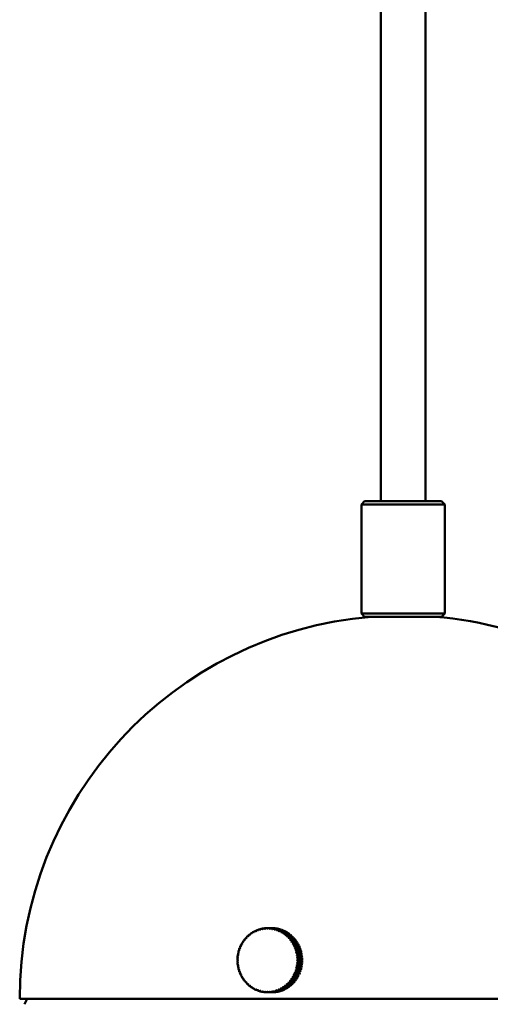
# Model space of a CAD drawing. Header units: millimetres. Extents: x 849 to 4035, y 828 to 3843.
# Tile 12 of 121: x 853 to 927, y 1695 to 1849. Entities that reach past the tile are written whole.
import ezdxf

# ---------------------------------------------------------------- set-up
doc = ezdxf.new("R2010")
doc.units = ezdxf.units.MM
doc.header["$LTSCALE"] = 15
doc.layers.add('Widoczne (ISO)', color=7, linetype='Continuous', lineweight=50)

msp = doc.modelspace()

# ---------------------------------------------------------------- linework, layer by layer
at = {"layer": 'Widoczne (ISO)'}
for p, q in [((909.52, 2273.6), (909.52, 1773.6)), ((916.52, 2273.6), (916.52, 1773.6)), ((907.02, 1773.6), (906.52, 1773.1)), ((919.52, 1773.1), (906.52, 1773.1)), ((906.52, 1773.1), (906.52, 1756.1)), ((907.02, 1773.6), (919.02, 1773.6)), ((919.02, 1773.6), (919.52, 1773.1)), ((919.52, 1773.1), (919.52, 1756.1)), ((906.52, 1756.1), (919.52, 1756.1)), ((907.02, 1755.6), (906.52, 1756.1)), ((919.02, 1755.6), (907.02, 1755.6)), ((919.02, 1755.6), (919.52, 1756.1)), ((889.41, 1706.3), (889.5, 1706.3)), ((889.73, 1706.5), (889.82, 1706.5)), ((890.07, 1706.66), (890.15, 1706.66)), ((890.41, 1706.8), (890.5, 1706.8)), ((890.76, 1706.91), (890.85, 1706.91)), ((891.13, 1706.99), (891.22, 1706.99)), ((891.49, 1707.04), (891.58, 1707.04)), ((891.86, 1707.06), (892.54, 1707.06)), ((892.64, 1707.06), (891.95, 1707.06)), ((892.23, 1707.05), (892.91, 1707.05)), ((893.01, 1707.04), (892.32, 1707.04)), ((892.54, 1707.06), (892.54, 1707.06)), ((892.6, 1707.01), (893.28, 1707.01)), ((893.37, 1706.99), (892.69, 1706.99)), ((892.91, 1707.05), (892.91, 1707.04)), ((892.96, 1706.93), (893.64, 1706.93)), ((892.98, 1706.84), (893.01, 1706.84)), ((893.73, 1706.91), (893.05, 1706.91)), ((893.28, 1707.01), (893.28, 1706.99)), ((893.31, 1706.83), (894, 1706.83)), ((893.31, 1706.74), (893.36, 1706.74)), ((894.09, 1706.8), (893.4, 1706.8)), ((893.64, 1706.93), (893.64, 1706.91)), ((893.64, 1706.61), (893.71, 1706.61)), ((893.66, 1706.7), (894.35, 1706.7)), ((894.43, 1706.66), (893.75, 1706.66)), ((893.97, 1706.45), (894.05, 1706.45)), ((894, 1706.83), (893.99, 1706.8)), ((894, 1706.54), (894.68, 1706.54)), ((894.77, 1706.49), (894.08, 1706.49)), ((894.32, 1706.35), (895.01, 1706.35)), ((894.35, 1706.7), (894.33, 1706.66)), ((894.68, 1706.54), (894.66, 1706.49)), ((895.01, 1706.35), (894.98, 1706.29)), ((888.08, 1704.96), (888.15, 1704.96)), ((888.3, 1705.27), (888.38, 1705.27)), ((888.55, 1705.57), (888.63, 1705.57)), ((888.82, 1705.83), (888.91, 1705.83)), ((889.11, 1706.08), (889.2, 1706.08)), ((894.28, 1706.26), (894.37, 1706.26)), ((895.09, 1706.29), (894.4, 1706.29)), ((894.58, 1706.05), (894.68, 1706.05)), ((894.63, 1706.13), (895.31, 1706.13)), ((895.39, 1706.07), (894.71, 1706.07)), ((894.86, 1705.82), (894.98, 1705.82)), ((894.92, 1705.89), (895.61, 1705.89)), ((895.68, 1705.83), (894.99, 1705.83)), ((895.13, 1705.56), (895.81, 1705.56)), ((895.19, 1705.63), (895.88, 1705.63)), ((895.95, 1705.56), (895.26, 1705.56)), ((895.31, 1706.13), (895.27, 1706.07)), ((895.37, 1705.28), (896.06, 1705.28)), ((895.45, 1705.34), (896.13, 1705.34)), ((896.19, 1705.27), (895.51, 1705.27)), ((895.61, 1705.89), (895.55, 1705.83)), ((895.6, 1704.98), (896.29, 1704.98)), ((895.68, 1705.04), (896.36, 1705.04)), ((896.42, 1704.95), (895.73, 1704.95)), ((895.88, 1705.63), (895.81, 1705.56)), ((895.81, 1705.56), (895.81, 1705.56)), ((896.13, 1705.34), (896.06, 1705.28)), ((896.06, 1705.28), (896.07, 1705.27)), ((896.36, 1705.04), (896.29, 1704.98)), ((896.29, 1704.98), (896.3, 1704.95)), ((887.42, 1703.56), (887.48, 1703.56)), ((887.55, 1703.93), (887.6, 1703.93)), ((887.7, 1704.29), (887.76, 1704.29)), ((887.87, 1704.64), (887.94, 1704.64)), ((895.8, 1704.66), (896.49, 1704.66)), ((895.89, 1704.71), (896.57, 1704.71)), ((896.62, 1704.63), (895.94, 1704.63)), ((895.98, 1704.33), (896.67, 1704.33)), ((896.07, 1704.37), (896.75, 1704.37)), ((896.8, 1704.28), (896.11, 1704.28)), ((896.13, 1703.98), (896.82, 1703.98)), ((896.23, 1704.02), (896.91, 1704.02)), ((896.95, 1703.92), (896.26, 1703.92)), ((896.26, 1703.62), (896.95, 1703.62)), ((896.36, 1703.65), (897.04, 1703.65)), ((896.36, 1703.25), (897.05, 1703.25)), ((897.07, 1703.55), (896.39, 1703.55)), ((896.46, 1703.27), (897.14, 1703.27)), ((896.57, 1704.71), (896.49, 1704.66)), ((896.49, 1704.66), (896.51, 1704.63)), ((896.75, 1704.37), (896.67, 1704.33)), ((896.67, 1704.33), (896.69, 1704.28)), ((896.91, 1704.02), (896.82, 1703.98)), ((896.82, 1703.98), (896.85, 1703.92)), ((897.04, 1703.65), (896.95, 1703.62)), ((896.95, 1703.62), (896.97, 1703.55)), ((897.14, 1703.27), (897.05, 1703.25)), ((897.05, 1703.25), (897.07, 1703.17)), ((887.2, 1702.02), (887.25, 1702.02)), ((887.21, 1702.41), (887.27, 1702.41)), ((887.26, 1701.72), (887.21, 1701.72)), ((887.25, 1702.8), (887.31, 1702.8)), ((887.32, 1703.19), (887.38, 1703.19)), ((896.43, 1702.87), (897.13, 1702.87)), ((897.17, 1703.17), (896.48, 1703.17)), ((896.48, 1702.49), (897.17, 1702.49)), ((897.19, 1702.01), (896.5, 1702.01)), ((896.54, 1702.89), (897.22, 1702.89)), ((897.23, 1702.79), (896.55, 1702.79)), ((896.58, 1702.5), (897.27, 1702.5)), ((897.27, 1702.4), (896.59, 1702.4)), ((896.59, 1701.71), (897.27, 1701.71)), ((896.6, 1702.11), (897.28, 1702.11)), ((897.28, 1702.01), (896.6, 1702.01)), ((897.22, 1702.89), (897.13, 1702.87)), ((897.13, 1702.87), (897.14, 1702.79)), ((897.27, 1702.5), (897.17, 1702.49)), ((897.17, 1702.49), (897.18, 1702.4)), ((897.18, 1701.71), (897.17, 1701.62)), ((897.19, 1702.11), (897.19, 1702.01)), ((897.19, 1702.01), (897.28, 1702.01)), ((887.3, 1701.33), (887.25, 1701.33)), ((887.37, 1700.95), (887.32, 1700.95)), ((887.47, 1700.57), (887.42, 1700.57)), ((887.6, 1700.2), (887.54, 1700.2)), ((896.95, 1700.49), (896.26, 1700.49)), ((896.26, 1700.19), (896.94, 1700.19)), ((897.04, 1700.46), (896.35, 1700.46)), ((897.05, 1700.86), (896.36, 1700.86)), ((896.38, 1700.56), (897.07, 1700.56)), ((897.13, 1701.24), (896.43, 1701.24)), ((897.14, 1700.84), (896.46, 1700.84)), ((897.17, 1701.62), (896.48, 1701.62)), ((896.48, 1700.94), (897.16, 1700.94)), ((897.22, 1701.22), (896.53, 1701.22)), ((896.55, 1701.32), (897.23, 1701.32)), ((897.27, 1701.61), (896.58, 1701.61)), ((896.84, 1700.19), (896.82, 1700.13)), ((896.97, 1700.56), (896.95, 1700.49)), ((896.95, 1700.49), (897.04, 1700.46)), ((897.07, 1700.94), (897.05, 1700.86)), ((897.05, 1700.86), (897.14, 1700.84)), ((897.14, 1701.32), (897.13, 1701.24)), ((897.13, 1701.24), (897.22, 1701.22)), ((897.17, 1701.62), (897.27, 1701.61)), ((887.75, 1699.84), (887.69, 1699.84)), ((887.93, 1699.5), (887.87, 1699.5)), ((888.14, 1699.17), (888.07, 1699.17)), ((888.37, 1698.86), (888.3, 1698.86)), ((896.05, 1698.84), (895.36, 1698.84)), ((896.12, 1698.77), (895.44, 1698.77)), ((895.5, 1698.85), (896.19, 1698.85)), ((896.28, 1699.14), (895.59, 1699.14)), ((896.36, 1699.08), (895.67, 1699.08)), ((895.73, 1699.16), (896.41, 1699.16)), ((896.48, 1699.45), (895.79, 1699.45)), ((896.56, 1699.4), (895.88, 1699.4)), ((895.93, 1699.49), (896.61, 1699.49)), ((896.66, 1699.79), (895.97, 1699.79)), ((896.06, 1698.85), (896.05, 1698.84)), ((896.05, 1698.84), (896.12, 1698.77)), ((896.75, 1699.74), (896.06, 1699.74)), ((896.11, 1699.83), (896.79, 1699.83)), ((896.82, 1700.13), (896.13, 1700.13)), ((896.91, 1700.1), (896.22, 1700.1)), ((896.3, 1699.16), (896.28, 1699.14)), ((896.28, 1699.14), (896.36, 1699.08)), ((896.5, 1699.49), (896.48, 1699.45)), ((896.48, 1699.45), (896.56, 1699.4)), ((896.69, 1699.83), (896.66, 1699.79)), ((896.66, 1699.79), (896.75, 1699.74)), ((896.82, 1700.13), (896.91, 1700.1)), ((888.62, 1698.57), (888.54, 1698.57)), ((888.9, 1698.3), (888.81, 1698.3)), ((889.19, 1698.05), (889.1, 1698.05)), ((889.49, 1697.83), (889.4, 1697.83)), ((889.81, 1697.63), (889.72, 1697.63)), ((890.14, 1697.46), (890.06, 1697.46)), ((890.49, 1697.32), (890.4, 1697.32)), ((890.84, 1697.21), (890.75, 1697.21)), ((891.2, 1697.13), (891.11, 1697.13)), ((893.27, 1697.11), (892.58, 1697.11)), ((892.68, 1697.13), (893.36, 1697.13)), ((893.63, 1697.19), (892.95, 1697.19)), ((893, 1697.28), (892.97, 1697.28)), ((893.04, 1697.21), (893.72, 1697.21)), ((893.27, 1697.13), (893.27, 1697.11)), ((893.35, 1697.38), (893.3, 1697.38)), ((893.99, 1697.29), (893.3, 1697.29)), ((893.39, 1697.32), (894.08, 1697.32)), ((893.7, 1697.51), (893.63, 1697.51)), ((893.63, 1697.21), (893.63, 1697.19)), ((894.34, 1697.42), (893.65, 1697.42)), ((893.74, 1697.46), (894.42, 1697.46)), ((894.03, 1697.67), (893.96, 1697.67)), ((893.98, 1697.32), (893.99, 1697.29)), ((894.67, 1697.58), (893.99, 1697.58)), ((894.07, 1697.63), (894.76, 1697.63)), ((894.36, 1697.85), (894.27, 1697.85)), ((895, 1697.77), (894.31, 1697.77)), ((894.32, 1697.46), (894.34, 1697.42)), ((894.39, 1697.82), (895.08, 1697.82)), ((894.67, 1698.06), (894.57, 1698.06)), ((895.3, 1697.98), (894.62, 1697.98)), ((894.65, 1697.63), (894.67, 1697.58)), ((894.7, 1698.04), (895.38, 1698.04)), ((894.97, 1698.3), (894.85, 1698.3)), ((895.6, 1698.22), (894.91, 1698.22)), ((894.97, 1697.82), (895, 1697.77)), ((894.98, 1698.29), (895.67, 1698.29)), ((895.25, 1698.56), (895.12, 1698.56)), ((895.87, 1698.49), (895.19, 1698.49)), ((895.25, 1698.56), (895.94, 1698.56)), ((895.26, 1698.04), (895.3, 1697.98)), ((895.55, 1698.29), (895.6, 1698.22)), ((895.8, 1698.56), (895.87, 1698.49)), ((895.8, 1698.56), (895.8, 1698.56)), ((853.27, 1696.06), (940.49, 1696.06)), ((854.46, 1696.06), (854.01, 1695.19)), ((891.57, 1697.08), (891.48, 1697.08)), ((891.94, 1697.06), (891.85, 1697.06)), ((891.94, 1697.06), (892.63, 1697.06)), ((892.9, 1697.07), (892.22, 1697.07)), ((892.31, 1697.08), (893, 1697.08)), ((892.9, 1697.08), (892.9, 1697.07))]:
    msp.add_line(p, q, dxfattribs=at)
for start, end in [(94.8002, 180), (43.1275, 85.1998)]:
    msp.add_arc((913.02, 1696.06), 59.75, start, end, dxfattribs=at)
for centre, major_axis, ratio, start_param, end_param in [((891.9, 1702.06), (0, 5), 0.939693, 0.558578, 0.617118), ((893.66, 1702.04), (-3.95, 6.08), 0.291834, 0.622238, 0.637776), ((891.9, 1702.06), (0, 5), 0.939693, 0.480038, 0.538578), ((893.74, 1702.09), (3.95, -6.08), 0.291834, 3.763831, 3.779368), ((893.66, 1702.04), (-3.45, 6.38), 0.304928, 0.646428, 0.661966), ((891.88, 1702.06), (0, -4.92), 0.939693, 3.601464, 3.621798), ((891.9, 1702.06), (0, 5), 0.939693, 0.401499, 0.460038), ((893.74, 1702.08), (3.45, -6.38), 0.304928, 3.788021, 3.803558), ((893.65, 1702.04), (-2.92, 6.64), 0.316142, 0.67181, 0.687347), ((891.88, 1702.06), (0, 4.92), 0.939693, 0.381331, 0.401666), ((891.9, 1702.06), (0, 5), 0.939693, 0.322959, 0.381498), ((893.74, 1702.08), (2.92, -6.64), 0.316142, 3.813402, 3.82894), ((893.65, 1702.05), (-2.36, 6.85), 0.325407, 0.698217, 0.713754), ((891.88, 1702.06), (0, 4.92), 0.939693, 0.302791, 0.323126), ((891.9, 1702.06), (0, 5), 0.939693, 0.244419, 0.302958), ((893.74, 1702.08), (2.36, -6.85), 0.325407, 3.839809, 3.855347), ((893.65, 1702.05), (-1.79, 7.03), 0.332666, 0.725467, 0.741004), ((891.88, 1702.06), (0, 4.92), 0.939693, 0.224252, 0.244586), ((893.74, 1702.07), (1.79, -7.03), 0.332666, 3.86706, 3.882597), ((891.9, 1702.06), (0, 5), 0.939693, 0.165879, 0.224419), ((893.65, 1702.05), (-1.2, 7.15), 0.337873, 0.753363, 0.7689), ((891.88, 1702.06), (0, 4.92), 0.939693, 0.145712, 0.166046), ((893.74, 1702.07), (1.2, -7.15), 0.337873, 3.894955, 3.910493), ((891.9, 1702.06), (0, 5), 0.939693, 0.087339, 0.145879), ((893.65, 1702.06), (-0.6, 7.23), 0.340998, 0.781695, 0.797232), ((891.88, 1702.06), (0, 4.92), 0.939693, 0.067172, 0.087506), ((893.74, 1702.07), (0.6, -7.23), 0.340998, 3.923288, 3.938825), ((891.9, 1702.06), (0, 5), 0.939693, 0.0088, 0.067339), ((893.65, 1702.06), (0.01, 7.25), 0.34202, 0.810246, 0.825783), ((891.88, 1702.06), (0, 4.92), 0.939693, 6.271817, 6.292152), ((893.74, 1702.06), (-0.01, -7.25), 0.34202, 3.951838, 3.967375), ((891.9, 1702.06), (0, 5), 0.939693, 6.213445, 6.271984), ((893.65, 1702.07), (0.61, 7.22), 0.340933, 0.838793, 0.85433), ((891.88, 1702.06), (0, 4.92), 0.939693, 6.193278, 6.213612), ((893.74, 1702.06), (-0.61, -7.22), 0.340933, 3.980385, 3.995923), ((891.9, 1702.06), (0, 5), 0.939693, 6.134905, 6.193445), ((893.65, 1702.07), (1.21, 7.15), 0.337745, 0.867115, 0.882652), ((891.88, 1702.06), (0, 4.92), 0.939693, 6.114738, 6.135072), ((892.59, 1702.06), (0, 5), 0.939693, 6.213445, 6.271984), ((893.74, 1702.05), (-1.21, -7.15), 0.337745, 4.008707, 4.024245), ((891.9, 1702.06), (0, 5), 0.939693, 6.056365, 6.114905), ((893.65, 1702.07), (1.8, 7.02), 0.332474, 0.894994, 0.910531), ((891.88, 1702.06), (0, 4.92), 0.939693, 6.036198, 6.056532), ((892.59, 1702.06), (0, 5), 0.939693, 6.134905, 6.193445), ((893.74, 1702.05), (-1.8, -7.02), 0.332474, 4.036587, 4.052124), ((891.9, 1702.06), (0, 5), 0.939693, 5.977826, 6.036365), ((893.65, 1702.08), (2.38, 6.85), 0.325153, 0.922221, 0.937758), ((891.88, 1702.06), (0, 4.92), 0.939693, 5.957658, 5.977993), ((893.74, 1702.05), (-2.38, -6.85), 0.325153, 4.063814, 4.079351), ((892.59, 1702.06), (0, 5), 0.939693, 6.056365, 6.114905), ((891.9, 1702.06), (0, 5), 0.939693, 5.899286, 5.957825), ((893.65, 1702.08), (2.93, 6.63), 0.315828, 0.948599, 0.964137), ((891.88, 1702.06), (0, 4.92), 0.939693, 5.879118, 5.899453), ((893.74, 1702.04), (-2.93, -6.63), 0.315828, 4.090192, 4.105729), ((892.59, 1702.06), (0, 5), 0.939693, 5.977826, 6.036365), ((891.9, 1702.06), (0, -5), 0.939693, 2.679153, 2.737693), ((893.66, 1702.08), (3.46, 6.37), 0.304556, 0.973947, 0.989484), ((891.88, 1702.06), (0, 4.92), 0.939693, 5.800579, 5.820913), ((893.74, 1702.04), (-3.46, -6.37), 0.304556, 4.115539, 4.131077), ((891.9, 1702.06), (0, -5), 0.939693, 2.600613, 2.659153), ((892.59, 1702.06), (0, 5), 0.939693, 5.899286, 5.957825), ((893.66, 1702.09), (3.97, 6.07), 0.291405, 0.998098, 1.013635), ((892.59, 1702.06), (0, -5), 0.939693, 2.679153, 2.737693), ((892.59, 1702.06), (0, -5), 0.939693, 2.600613, 2.659153), ((891.9, 1702.06), (0, 5), 0.939693, 0.951277, 1.009817), ((893.67, 1702.02), (-5.98, 4.09), 0.201366, 0.52368, 0.539218), ((891.88, 1702.06), (0, -4.92), 0.939693, 4.072703, 4.093037), ((891.9, 1702.06), (0, 5), 0.939693, 0.872737, 0.931277), ((893.72, 1702.1), (5.98, -4.09), 0.201366, 3.665273, 3.68081), ((893.67, 1702.02), (-5.65, 4.54), 0.222436, 0.540066, 0.555603), ((891.88, 1702.06), (0, -4.92), 0.939693, 3.994163, 4.014497), ((891.9, 1702.06), (0, 5), 0.939693, 0.794198, 0.852737), ((893.73, 1702.1), (5.65, -4.54), 0.222436, 3.681659, 3.697196), ((893.66, 1702.03), (-5.28, 4.97), 0.242135, 0.558199, 0.573737), ((891.88, 1702.06), (0, -4.92), 0.939693, 3.915623, 3.935957), ((891.9, 1702.06), (0, 5), 0.939693, 0.715658, 0.774197), ((893.73, 1702.1), (5.28, -4.97), 0.242135, 3.699792, 3.715329), ((893.66, 1702.03), (-4.87, 5.37), 0.260341, 0.578004, 0.593542), ((891.88, 1702.06), (0, -4.92), 0.939693, 3.837083, 3.857418), ((891.9, 1702.06), (0, 5), 0.939693, 0.637118, 0.695658), ((893.73, 1702.09), (4.87, -5.37), 0.260341, 3.719597, 3.735134), ((893.66, 1702.03), (-4.43, 5.74), 0.276941, 0.599388, 0.614925), ((891.88, 1702.06), (0, -4.92), 0.939693, 3.758543, 3.778878), ((893.74, 1702.09), (4.43, -5.74), 0.276941, 3.74098, 3.756517), ((891.88, 1702.06), (0, -4.92), 0.939693, 3.680003, 3.700338), ((891.88, 1702.06), (0, 4.92), 0.939693, 5.722039, 5.742373), ((893.74, 1702.04), (-3.97, -6.07), 0.291405, 4.13969, 4.155228), ((891.9, 1702.06), (0, -5), 0.939693, 2.522074, 2.580613), ((893.66, 1702.09), (4.44, 5.73), 0.276459, 1.020906, 1.036443), ((891.88, 1702.06), (0, 4.92), 0.939693, 5.643499, 5.663833), ((893.74, 1702.03), (-4.44, -5.73), 0.276459, 4.162498, 4.178036), ((891.9, 1702.06), (0, -5), 0.939693, 2.443534, 2.502073), ((893.66, 1702.09), (4.88, 5.36), 0.259807, 1.042242, 1.057779), ((891.88, 1702.06), (0, 4.92), 0.939693, 5.564959, 5.585294), ((893.73, 1702.03), (-4.88, -5.36), 0.259807, 4.183835, 4.199372), ((891.9, 1702.06), (0, -5), 0.939693, 2.364994, 2.423533), ((892.59, 1702.06), (0, -5), 0.939693, 2.522074, 2.580613), ((893.66, 1702.1), (5.29, 4.96), 0.241554, 1.061997, 1.077534), ((891.88, 1702.06), (0, 4.92), 0.939693, 5.486419, 5.506754), ((893.73, 1702.03), (-5.29, -4.96), 0.241554, 4.20359, 4.219127), ((891.9, 1702.06), (0, -5), 0.939693, 2.286454, 2.344994), ((893.67, 1702.1), (5.66, 4.53), 0.221812, 1.080078, 1.095616), ((891.88, 1702.06), (0, 4.92), 0.939693, 5.407879, 5.428214), ((892.59, 1702.06), (0, -5), 0.939693, 2.443534, 2.502073), ((893.73, 1702.02), (-5.66, -4.53), 0.221812, 4.221671, 4.237208), ((891.9, 1702.06), (0, -5), 0.939693, 2.207914, 2.266454), ((893.67, 1702.1), (5.99, 4.08), 0.200702, 1.096409, 1.111947), ((891.88, 1702.06), (0, 4.92), 0.939693, 5.32934, 5.349674), ((893.72, 1702.02), (-5.99, -4.08), 0.200702, 4.238002, 4.253539), ((892.59, 1702.06), (0, -5), 0.939693, 2.364994, 2.423533), ((891.9, 1702.06), (0, -5), 0.939693, 2.129375, 2.187914), ((892.59, 1702.06), (0, -5), 0.939693, 2.286454, 2.344994), ((892.59, 1702.06), (0, -5), 0.939693, 2.207914, 2.266454), ((892.59, 1702.06), (0, -5), 0.939693, 2.129375, 2.187914), ((891.9, 1702.06), (0, 5), 0.939693, 1.265437, 1.323976), ((893.71, 1702.11), (7.07, -1.6), 0.080242, 3.611335, 3.626872), ((891.88, 1702.06), (0, -4.92), 0.939693, 4.465402, 4.485736), ((893.68, 1702.01), (-6.93, 2.12), 0.106081, 0.476683, 0.49222), ((891.9, 1702.06), (0, 5), 0.939693, 1.186897, 1.245436), ((893.71, 1702.11), (6.93, -2.12), 0.106081, 3.618276, 3.633813), ((891.88, 1702.06), (0, -4.92), 0.939693, 4.386862, 4.407196), ((893.68, 1702.02), (-6.75, 2.64), 0.131265, 0.485573, 0.50111), ((891.9, 1702.06), (0, 5), 0.939693, 1.108357, 1.166896), ((893.72, 1702.11), (6.75, -2.64), 0.131265, 3.627165, 3.642702), ((891.88, 1702.06), (0, -4.92), 0.939693, 4.308322, 4.328656), ((893.68, 1702.02), (-6.54, 3.14), 0.15564, 0.49639, 0.511927), ((891.9, 1702.06), (0, 5), 0.939693, 1.029817, 1.088357), ((893.72, 1702.11), (6.54, -3.14), 0.15564, 3.637982, 3.65352), ((891.88, 1702.06), (0, -4.92), 0.939693, 4.229782, 4.250117), ((893.67, 1702.02), (-6.28, 3.63), 0.179055, 0.509105, 0.524642), ((891.88, 1702.06), (0, -4.92), 0.939693, 4.151242, 4.171577), ((893.72, 1702.1), (6.28, -3.63), 0.179055, 3.650698, 3.666235), ((893.67, 1702.1), (6.29, 3.61), 0.178355, 1.110928, 1.126466), ((891.88, 1702.06), (0, 4.92), 0.939693, 5.2508, 5.271134), ((893.72, 1702.02), (-6.29, -3.61), 0.178355, 4.252521, 4.268058), ((891.9, 1702.06), (0, -5), 0.939693, 2.050835, 2.109374), ((893.68, 1702.11), (6.54, 3.12), 0.154908, 1.123586, 1.139124), ((891.88, 1702.06), (0, 4.92), 0.939693, 5.17226, 5.192594), ((893.72, 1702.02), (-6.54, -3.12), 0.154908, 4.265179, 4.280716), ((891.9, 1702.06), (0, -5), 0.939693, 1.972295, 2.030834), ((893.68, 1702.11), (6.76, 2.62), 0.130506, 1.134345, 1.149882), ((891.88, 1702.06), (0, 4.92), 0.939693, 5.09372, 5.114055), ((893.72, 1702.02), (-6.76, -2.62), 0.130506, 4.275938, 4.291475), ((891.9, 1702.06), (0, -5), 0.939693, 1.893755, 1.952295), ((893.68, 1702.11), (6.94, 2.11), 0.105299, 1.143175, 1.158713), ((891.88, 1702.06), (0, 4.92), 0.939693, 5.01518, 5.035515), ((893.71, 1702.01), (-6.94, -2.11), 0.105299, 4.284768, 4.300305), ((893.69, 1702.11), (7.07, 1.59), 0.079444, 1.150056, 1.165593), ((891.88, 1702.06), (0, 4.92), 0.939693, 4.936641, 4.956975), ((891.9, 1702.06), (0, -5), 0.939693, 1.815215, 1.873755), ((892.59, 1702.06), (0, -5), 0.939693, 2.050835, 2.109374), ((892.59, 1702.06), (0, -5), 0.939693, 1.972295, 2.030834), ((892.59, 1702.06), (0, -5), 0.939693, 1.893755, 1.952295), ((892.59, 1702.06), (0, -5), 0.939693, 1.815215, 1.873755), ((891.9, 1702.06), (0, 5), 0.939693, 1.501056, 1.559596), ((893.7, 1702.11), (7.25, -0.01), 0.000411, 3.602335, 3.617872), ((893.7, 1702.01), (-7.25, 0.01), 0.000411, 0.460743, 0.47628), ((891.9, 1702.06), (0, 5), 0.939693, 1.579596, 1.638135), ((893.69, 1702.01), (-7.23, 0.54), 0.027244, 0.461764, 0.477302), ((893.69, 1702.11), (7.23, 0.53), 0.026425, 2.664352, 2.679889), ((891.9, 1702.06), (0, 5), 0.939693, 1.422516, 1.481056), ((893.7, 1702.11), (7.23, -0.54), 0.027244, 3.603357, 3.618894), ((893.69, 1702.01), (-7.17, 1.08), 0.053909, 0.464766, 0.480303), ((891.88, 1702.06), (0, -4.92), 0.939693, 4.701021, 4.721356), ((891.88, 1702.06), (0, -4.92), 0.939693, 4.779561, 4.799895), ((891.9, 1702.06), (0, 5), 0.939693, 1.343976, 1.402516), ((893.7, 1702.11), (7.17, -1.08), 0.053909, 3.606359, 3.621896), ((891.88, 1702.06), (0, -4.92), 0.939693, 4.622481, 4.642816), ((891.88, 1702.06), (0, -4.92), 0.939693, 4.543941, 4.564276), ((893.69, 1702.01), (-7.07, 1.6), 0.080242, 0.469742, 0.48528), ((893.71, 1702.01), (-7.07, -1.59), 0.079444, 4.291649, 4.307186), ((893.69, 1702.11), (7.17, 1.06), 0.053098, 1.154972, 1.170509), ((891.88, 1702.06), (0, 4.92), 0.939693, 4.858101, 4.878435), ((893.7, 1702.01), (-7.17, -1.06), 0.053098, 4.296565, 4.312102), ((891.9, 1702.06), (0, -5), 0.939693, 1.736675, 1.795215), ((893.69, 1702.11), (7.23, 0.53), 0.026425, 1.157913, 1.173451), ((891.88, 1702.06), (0, 4.92), 0.939693, 4.779561, 4.799895), ((891.88, 1702.06), (0, 4.92), 0.939693, 4.622481, 4.642816), ((893.7, 1702.01), (-7.23, -0.53), 0.026425, 4.299506, 4.315043), ((893.7, 1702.11), (7.23, -0.54), 0.027244, 5.109795, 5.125333), ((891.88, 1702.06), (0, 4.92), 0.939693, 4.701021, 4.721356), ((893.7, 1702.11), (7.25, -0.01), 0.000411, 5.108774, 5.124311), ((893.7, 1702.01), (-7.25, 0.01), 0.000411, 1.967181, 1.982719), ((891.9, 1702.06), (0, -5), 0.939693, 1.658136, 1.716675), ((891.9, 1702.06), (0, -5), 0.939693, 1.579596, 1.638135), ((891.9, 1702.06), (0, -5), 0.939693, 1.501056, 1.559596), ((892.59, 1702.06), (0, -5), 0.939693, 1.736675, 1.795215), ((892.59, 1702.06), (0, -5), 0.939693, 1.658136, 1.716675), ((892.59, 1702.06), (0, -5), 0.939693, 1.579596, 1.638135), ((892.59, 1702.06), (0, -5), 0.939693, 1.501056, 1.559596), ((893.7, 1702.01), (-7.23, -0.53), 0.026425, 5.805944, 5.821482), ((891.9, 1702.06), (0, 5), 0.939693, 1.658136, 1.716675), ((893.69, 1702.11), (7.17, 1.06), 0.053098, 2.66141, 2.676948), ((893.7, 1702.01), (-7.17, -1.06), 0.053098, 5.803003, 5.81854), ((891.9, 1702.06), (0, 5), 0.939693, 1.736675, 1.795215), ((891.88, 1702.06), (0, -4.92), 0.939693, 4.858101, 4.878435), ((893.69, 1702.11), (7.07, 1.59), 0.079444, 2.656494, 2.672032), ((893.71, 1702.01), (-7.07, -1.59), 0.079444, 5.798087, 5.813624), ((891.9, 1702.06), (0, 5), 0.939693, 1.815215, 1.873755), ((891.88, 1702.06), (0, -4.92), 0.939693, 4.936641, 4.956975), ((893.68, 1702.11), (6.94, 2.11), 0.105299, 2.649614, 2.665151), ((893.71, 1702.01), (-6.94, -2.11), 0.105299, 5.791206, 5.806744), ((891.9, 1702.06), (0, 5), 0.939693, 1.893755, 1.952295), ((891.88, 1702.06), (0, -4.92), 0.939693, 5.01518, 5.035515), ((893.68, 1702.11), (6.76, 2.62), 0.130506, 2.640783, 2.656321), ((891.88, 1702.06), (0, -4.92), 0.939693, 5.09372, 5.114055), ((891.88, 1702.06), (0, 4.92), 0.939693, 4.308322, 4.328656), ((893.72, 1702.11), (6.75, -2.64), 0.131265, 5.133604, 5.149141), ((891.88, 1702.06), (0, 4.92), 0.939693, 4.386862, 4.407196), ((893.68, 1702.01), (-6.93, 2.12), 0.106081, 1.983121, 1.998658), ((891.9, 1702.06), (0, -5), 0.939693, 1.186897, 1.245436), ((893.71, 1702.11), (6.93, -2.12), 0.106081, 5.124714, 5.140251), ((891.88, 1702.06), (0, 4.92), 0.939693, 4.465402, 4.485736), ((893.69, 1702.01), (-7.07, 1.6), 0.080242, 1.976181, 1.991718), ((893.71, 1702.11), (7.07, -1.6), 0.080242, 5.117773, 5.13331), ((891.9, 1702.06), (0, -5), 0.939693, 1.265437, 1.323976), ((891.88, 1702.06), (0, 4.92), 0.939693, 4.543941, 4.564276), ((893.69, 1702.01), (-7.17, 1.08), 0.053909, 1.971204, 1.986742), ((893.7, 1702.11), (7.17, -1.08), 0.053909, 5.112797, 5.128334), ((893.69, 1702.01), (-7.23, 0.54), 0.027244, 1.968203, 1.98374), ((891.9, 1702.06), (0, -5), 0.939693, 1.343976, 1.402516), ((891.9, 1702.06), (0, -5), 0.939693, 1.422516, 1.481056), ((892.59, 1702.06), (0, -5), 0.939693, 1.186897, 1.245436), ((892.59, 1702.06), (0, -5), 0.939693, 1.265437, 1.323976), ((892.59, 1702.06), (0, -5), 0.939693, 1.343976, 1.402516), ((892.59, 1702.06), (0, -5), 0.939693, 1.422516, 1.481056), ((893.72, 1702.02), (-6.76, -2.62), 0.130506, 5.782376, 5.797913), ((891.9, 1702.06), (0, 5), 0.939693, 1.972295, 2.030834), ((893.68, 1702.11), (6.54, 3.12), 0.154908, 2.630025, 2.645562), ((891.88, 1702.06), (0, -4.92), 0.939693, 5.17226, 5.192594), ((893.72, 1702.02), (-6.54, -3.12), 0.154908, 5.771617, 5.787155), ((891.9, 1702.06), (0, 5), 0.939693, 2.050835, 2.109374), ((893.67, 1702.1), (6.29, 3.61), 0.178355, 2.617367, 2.632904), ((891.88, 1702.06), (0, -4.92), 0.939693, 5.2508, 5.271134), ((893.72, 1702.02), (-6.29, -3.61), 0.178355, 5.758959, 5.774497), ((891.9, 1702.06), (0, 5), 0.939693, 2.129375, 2.187914), ((893.67, 1702.1), (5.99, 4.08), 0.200702, 2.602848, 2.618385), ((891.88, 1702.06), (0, -4.92), 0.939693, 5.32934, 5.349674), ((893.72, 1702.02), (-5.99, -4.08), 0.200702, 5.74444, 5.759978), ((891.9, 1702.06), (0, 5), 0.939693, 2.207914, 2.266454), ((893.67, 1702.1), (5.66, 4.53), 0.221812, 2.586517, 2.602054), ((891.88, 1702.06), (0, -4.92), 0.939693, 5.407879, 5.428214), ((893.73, 1702.02), (-5.66, -4.53), 0.221812, 5.728109, 5.743647), ((891.9, 1702.06), (0, 5), 0.939693, 2.286454, 2.344994), ((891.9, 1702.06), (0, -5), 0.939693, 0.794198, 0.852737), ((891.88, 1702.06), (0, 4.92), 0.939693, 3.994163, 4.014497), ((893.67, 1702.02), (-5.65, 4.54), 0.222436, 2.046504, 2.062041), ((893.73, 1702.1), (5.65, -4.54), 0.222436, 5.188097, 5.203634), ((891.9, 1702.06), (0, -5), 0.939693, 0.872737, 0.931277), ((891.88, 1702.06), (0, 4.92), 0.939693, 4.072703, 4.093037), ((893.67, 1702.02), (-5.98, 4.09), 0.201366, 2.030119, 2.045656), ((893.72, 1702.1), (5.98, -4.09), 0.201366, 5.171711, 5.187249), ((891.9, 1702.06), (0, -5), 0.939693, 0.951277, 1.009817), ((891.88, 1702.06), (0, 4.92), 0.939693, 4.151242, 4.171577), ((893.67, 1702.02), (-6.28, 3.63), 0.179055, 2.015544, 2.031081), ((893.72, 1702.1), (6.28, -3.63), 0.179055, 5.157136, 5.172673), ((891.9, 1702.06), (0, -5), 0.939693, 1.029817, 1.088357), ((892.59, 1702.06), (0, -5), 0.939693, 0.794198, 0.852737), ((891.88, 1702.06), (0, 4.92), 0.939693, 4.229782, 4.250117), ((893.68, 1702.02), (-6.54, 3.14), 0.15564, 2.002828, 2.018365), ((893.72, 1702.11), (6.54, -3.14), 0.15564, 5.144421, 5.159958), ((891.9, 1702.06), (0, -5), 0.939693, 1.108357, 1.166896), ((893.68, 1702.02), (-6.75, 2.64), 0.131265, 1.992011, 2.007548), ((892.59, 1702.06), (0, -5), 0.939693, 0.872737, 0.931277), ((892.59, 1702.06), (0, -5), 0.939693, 0.951277, 1.009817), ((892.59, 1702.06), (0, -5), 0.939693, 1.029817, 1.088357), ((892.59, 1702.06), (0, -5), 0.939693, 1.108357, 1.166896), ((893.66, 1702.1), (5.29, 4.96), 0.241554, 2.568436, 2.583973), ((891.88, 1702.06), (0, -4.92), 0.939693, 5.486419, 5.506754), ((893.73, 1702.03), (-5.29, -4.96), 0.241554, 5.710028, 5.725565), ((891.9, 1702.06), (0, 5), 0.939693, 2.364994, 2.423533), ((893.66, 1702.09), (4.88, 5.36), 0.259807, 2.548681, 2.564218), ((891.88, 1702.06), (0, -4.92), 0.939693, 5.564959, 5.585294), ((893.73, 1702.03), (-4.88, -5.36), 0.259807, 5.690273, 5.70581), ((891.9, 1702.06), (0, 5), 0.939693, 2.443534, 2.502073), ((893.66, 1702.09), (4.44, 5.73), 0.276459, 2.527344, 2.542881), ((891.88, 1702.06), (0, -4.92), 0.939693, 5.643499, 5.663833), ((893.74, 1702.03), (-4.44, -5.73), 0.276459, 5.668937, 5.684474), ((891.9, 1702.06), (0, 5), 0.939693, 2.522074, 2.580613), ((893.66, 1702.09), (3.97, 6.07), 0.291405, 2.504536, 2.520073), ((891.88, 1702.06), (0, -4.92), 0.939693, 5.722039, 5.742373), ((893.74, 1702.04), (-3.97, -6.07), 0.291405, 5.646129, 5.661666), ((891.9, 1702.06), (0, 5), 0.939693, 2.600613, 2.659153), ((893.66, 1702.08), (3.46, 6.37), 0.304556, 2.480385, 2.495922), ((891.88, 1702.06), (0, -4.92), 0.939693, 5.800579, 5.820913), ((893.74, 1702.04), (-3.46, -6.37), 0.304556, 5.621978, 5.637515), ((891.9, 1702.06), (0, 5), 0.939693, 2.679153, 2.737693), ((891.88, 1702.06), (0, -4.92), 0.939693, 5.879118, 5.899453), ((893.65, 1702.08), (2.93, 6.63), 0.315828, 2.455038, 2.470575), ((893.74, 1702.04), (-2.93, -6.63), 0.315828, 5.59663, 5.612168), ((891.9, 1702.06), (0, -5), 0.939693, 5.899286, 5.957825), ((891.88, 1702.06), (0, -4.92), 0.939693, 5.957658, 5.977993), ((893.65, 1702.08), (2.38, 6.85), 0.325153, 2.428659, 2.444197), ((893.74, 1702.05), (-2.38, -6.85), 0.325153, 5.570252, 5.585789), ((891.9, 1702.06), (0, -5), 0.939693, 5.977826, 6.036365), ((891.88, 1702.06), (0, -4.92), 0.939693, 6.036198, 6.056532), ((893.65, 1702.07), (1.8, 7.02), 0.332474, 2.401432, 2.416969), ((893.74, 1702.05), (-1.8, -7.02), 0.332474, 5.543025, 5.558562), ((891.9, 1702.06), (0, -5), 0.939693, 6.056365, 6.114905), ((891.88, 1702.06), (0, -4.92), 0.939693, 6.114738, 6.135072), ((893.65, 1702.07), (1.21, 7.15), 0.337745, 2.373553, 2.38909), ((893.74, 1702.05), (-1.21, -7.15), 0.337745, 5.515146, 5.530683), ((891.9, 1702.06), (0, -5), 0.939693, 6.134905, 6.193445), ((891.88, 1702.06), (0, -4.92), 0.939693, 6.193278, 6.213612), ((893.65, 1702.07), (0.61, 7.22), 0.340933, 2.345231, 2.360768), ((893.74, 1702.06), (-0.61, -7.22), 0.340933, 5.486824, 5.502361), ((891.88, 1702.06), (0, -4.92), 0.939693, 6.271817, 6.292152), ((893.65, 1702.06), (0.01, 7.25), 0.34202, 2.316684, 2.332221), ((893.74, 1702.06), (-0.01, -7.25), 0.34202, 5.458277, 5.473814), ((891.88, 1702.06), (0, -4.92), 0.939693, 0.067172, 0.087506), ((893.65, 1702.06), (-0.6, 7.23), 0.340998, 2.288133, 2.30367), ((893.74, 1702.07), (0.6, -7.23), 0.340998, 5.429726, 5.445263), ((891.9, 1702.06), (0, -5), 0.939693, 0.087339, 0.145879), ((891.88, 1702.06), (0, -4.92), 0.939693, 0.145712, 0.166046), ((893.65, 1702.05), (-1.2, 7.15), 0.337873, 2.259801, 2.275338), ((893.74, 1702.07), (1.2, -7.15), 0.337873, 5.401394, 5.416931), ((891.9, 1702.06), (0, -5), 0.939693, 0.165879, 0.224419), ((891.88, 1702.06), (0, -4.92), 0.939693, 0.224252, 0.244586), ((893.65, 1702.05), (-1.79, 7.03), 0.332666, 2.231905, 2.247442), ((893.74, 1702.07), (1.79, -7.03), 0.332666, 5.373498, 5.389035), ((892.59, 1702.06), (0, -5), 0.939693, 0.087339, 0.145879), ((891.9, 1702.06), (0, -5), 0.939693, 0.244419, 0.302958), ((891.88, 1702.06), (0, -4.92), 0.939693, 0.302791, 0.323126), ((893.65, 1702.05), (-2.36, 6.85), 0.325407, 2.204655, 2.220192), ((893.74, 1702.08), (2.36, -6.85), 0.325407, 5.346248, 5.361785), ((892.59, 1702.06), (0, -5), 0.939693, 0.165879, 0.224419), ((891.9, 1702.06), (0, -5), 0.939693, 0.322959, 0.381498), ((891.88, 1702.06), (0, -4.92), 0.939693, 0.381331, 0.401666), ((893.65, 1702.04), (-2.92, 6.64), 0.316142, 2.178248, 2.193785), ((893.74, 1702.08), (2.92, -6.64), 0.316142, 5.319841, 5.335378), ((892.59, 1702.06), (0, -5), 0.939693, 0.244419, 0.302958), ((891.9, 1702.06), (0, -5), 0.939693, 0.401499, 0.460038), ((891.88, 1702.06), (0, 4.92), 0.939693, 3.601464, 3.621798), ((893.66, 1702.04), (-3.45, 6.38), 0.304928, 2.152867, 2.168404), ((893.74, 1702.08), (3.45, -6.38), 0.304928, 5.294459, 5.309997), ((891.9, 1702.06), (0, -5), 0.939693, 0.480038, 0.538578), ((892.59, 1702.06), (0, -5), 0.939693, 0.322959, 0.381498), ((891.88, 1702.06), (0, 4.92), 0.939693, 3.680003, 3.700338), ((893.66, 1702.04), (-3.95, 6.08), 0.291834, 2.128677, 2.144214), ((893.74, 1702.09), (3.95, -6.08), 0.291834, 5.270269, 5.285807), ((891.9, 1702.06), (0, -5), 0.939693, 0.558578, 0.617118), ((892.59, 1702.06), (0, -5), 0.939693, 0.401499, 0.460038), ((891.88, 1702.06), (0, 4.92), 0.939693, 3.758543, 3.778878), ((893.66, 1702.03), (-4.43, 5.74), 0.276941, 2.105826, 2.121363), ((893.74, 1702.09), (4.43, -5.74), 0.276941, 5.247418, 5.262956), ((891.9, 1702.06), (0, -5), 0.939693, 0.637118, 0.695658), ((892.59, 1702.06), (0, -5), 0.939693, 0.480038, 0.538578), ((891.88, 1702.06), (0, 4.92), 0.939693, 3.837083, 3.857418), ((893.66, 1702.03), (-4.87, 5.37), 0.260341, 2.084443, 2.09998), ((893.73, 1702.09), (4.87, -5.37), 0.260341, 5.226035, 5.241573), ((891.9, 1702.06), (0, -5), 0.939693, 0.715658, 0.774197), ((892.59, 1702.06), (0, -5), 0.939693, 0.558578, 0.617118), ((891.88, 1702.06), (0, 4.92), 0.939693, 3.915623, 3.935957), ((893.66, 1702.03), (-5.28, 4.97), 0.242135, 2.064638, 2.080175), ((893.73, 1702.1), (5.28, -4.97), 0.242135, 5.20623, 5.221768), ((892.59, 1702.06), (0, -5), 0.939693, 0.637118, 0.695658), ((892.59, 1702.06), (0, -5), 0.939693, 0.715658, 0.774197), ((891.9, 1702.06), (0, -5), 0.939693, 6.213445, 6.271984), ((891.9, 1702.06), (0, -5), 0.939693, 0.0088, 0.067339), ((892.59, 1702.06), (0, -5), 0.939693, 0.0088, 0.067339)]:
    msp.add_ellipse(centre, major_axis=major_axis, ratio=ratio, start_param=start_param, end_param=end_param, dxfattribs=at)

doc.saveas('drawing.dxf')
